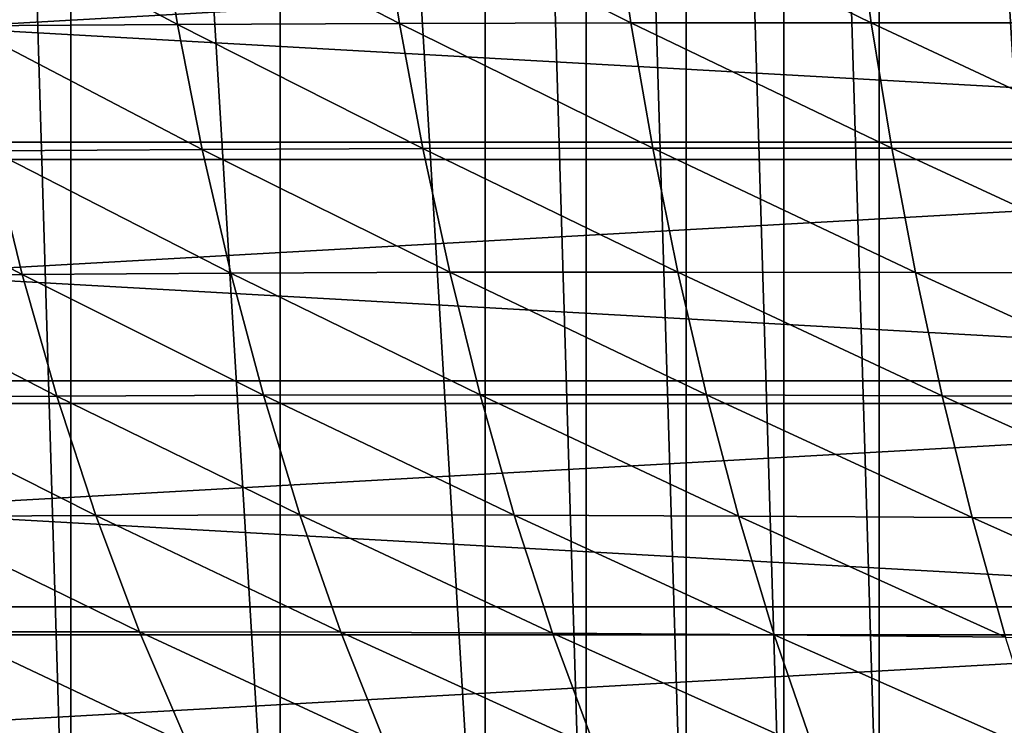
# Model space of a CAD drawing. Header units: metres. Extents: x -23 to 245, y -35 to 23.
# Tile 19 of 166: x -0.49 to 8.91, y -12.83 to -6.09. Entities that reach past the tile are written whole.
import ezdxf

# ---------------------------------------------------------------- set-up
doc = ezdxf.new("R2010")
doc.units = ezdxf.units.M
doc.layers.add('solid_509092_SW0002', color=7, linetype='CONTINUOUS')

msp = doc.modelspace()

# ---------------------------------------------------------------- linework, layer by layer
at = {"layer": 'solid_509092_SW0002'}
for points in [[(-0.002412, -16.597729, 150.25), (-1.012439, -16.566164, 150.25), (-1.009358, 16.566336, 150.25)], [(-0.002412, -16.597729, 150.25), (-1.009358, 16.566336, 150.25), (0.000948, 16.597727, 150.25)], [(1.996274, -16.479305, 150.25), (-0.002412, -16.597729, 150.25), (0.000948, 16.597727, 150.25)], [(1.996274, -16.479305, 150.25), (0.000948, 16.597727, 150.25), (1.998731, 16.478996, 150.25)], [(3.952168, -16.122015, 150.25), (1.996274, -16.479305, 150.25), (1.998731, 16.478996, 150.25)], [(3.952168, -16.122015, 150.25), (1.998731, 16.478996, 150.25), (3.954884, 16.121344, 150.25)], [(4.918567, -15.852883, 150.25), (3.952168, -16.122015, 150.25), (3.954884, 16.121344, 150.25)], [(4.918567, -15.852883, 150.25), (3.954884, 16.121344, 150.25), (4.92093, 15.852168, 150.25)], [(5.872174, -15.524376, 150.25), (4.918567, -15.852883, 150.25), (4.92093, 15.852168, 150.25)], [(5.872174, -15.524376, 150.25), (4.92093, 15.852168, 150.25), (5.874184, 15.523606, 150.25)], [(6.806518, -15.137995, 150.25), (5.872174, -15.524376, 150.25), (5.874184, 15.523606, 150.25)], [(6.806518, -15.137995, 150.25), (5.874184, 15.523606, 150.25), (6.808726, 15.13699, 150.25)], [(7.713939, -14.696873, 150.25), (6.806518, -15.137995, 150.25), (6.808726, 15.13699, 150.25)], [(7.713939, -14.696873, 150.25), (6.808726, 15.13699, 150.25), (7.715706, 14.695975, 150.25)], [(9.426302, -13.663809, 150.25), (7.713939, -14.696873, 150.25), (7.715706, 14.695975, 150.25)], [(9.426302, -13.663809, 150.25), (7.715706, 14.695975, 150.25), (9.427562, 13.662889, 150.25)], [(-21.449696, -4.889658, 150), (-20.767118, -7.261229, 150), (21.44969, -4.889684, 150)], [(-20.767118, -7.261229, 150), (20.767111, -7.261254, 150), (21.44969, -4.889684, 150)], [(0.819773, -4.932188, 253.285614), (-1.216261, -4.945068, 251.010025), (1.016095, -6.138332, 253.093307)], [(-1.216261, -4.945068, 251.010025), (-1.008327, -6.152609, 250.820786), (1.016095, -6.138332, 253.093307)], [(2.948862, -4.922986, 255.38443), (0.819773, -4.932188, 253.285614), (3.134357, -6.128524, 255.190445)], [(0.819773, -4.932188, 253.285614), (1.016095, -6.138332, 253.093307), (3.134357, -6.128524, 255.190445)], [(5.168158, -4.917336, 257.317749), (2.948862, -4.922986, 255.38443), (5.343215, -6.123028, 257.122986)], [(2.948862, -4.922986, 255.38443), (3.134357, -6.128524, 255.190445), (5.343215, -6.123028, 257.122986)], [(7.474958, -4.915018, 259.101715), (5.168158, -4.917336, 257.317749), (7.639802, -6.121576, 258.906799)], [(5.168158, -4.917336, 257.317749), (5.343215, -6.123028, 257.122986), (7.639802, -6.121576, 258.906799)], [(7.474958, -4.915018, 259.101715), (7.639802, -6.121576, 258.906799), (10.019849, -6.123888, 260.556)], [(9.865095, -4.915803, 260.750824), (7.474958, -4.915018, 259.101715), (10.019849, -6.123888, 260.556)], [(21.937191, -5.000778), (21.239103, -7.426245), (-21.937164, -5.000894)], [(21.239103, -7.426245), (-21.239061, -7.426363), (-21.937164, -5.000894)], [(1.016095, -6.138332, 253.093307), (-1.008327, -6.152609, 250.820786), (1.252226, -7.331752, 252.862198)], [(-1.008327, -6.152609, 250.820786), (-0.757669, -7.346088, 250.593704), (1.252226, -7.331752, 252.862198)], [(3.134357, -6.128524, 255.190445), (1.016095, -6.138332, 253.093307), (3.356947, -7.322536, 254.956955)], [(1.016095, -6.138332, 253.093307), (1.252226, -7.331752, 252.862198), (3.356947, -7.322536, 254.956955)], [(5.343215, -6.123028, 257.122986), (3.134357, -6.128524, 255.190445), (5.552795, -7.318263, 256.888275)], [(3.134357, -6.128524, 255.190445), (3.356947, -7.322536, 254.956955), (5.552795, -7.318263, 256.888275)], [(7.639802, -6.121576, 258.906799), (5.343215, -6.123028, 257.122986), (7.836718, -7.318619, 258.67157)], [(5.343215, -6.123028, 257.122986), (5.552795, -7.318263, 256.888275), (7.836718, -7.318619, 258.67157)], [(7.639802, -6.121576, 258.906799), (7.836718, -7.318619, 258.67157), (10.204324, -7.323278, 260.320679)], [(10.019849, -6.123888, 260.556), (7.639802, -6.121576, 258.906799), (10.204324, -7.323278, 260.320679)], [(-20.767118, -7.261229, 150), (-19.823303, -9.541289, 150), (20.767111, -7.261254, 150)], [(-19.823303, -9.541289, 150), (19.823292, -9.541313, 150), (20.767111, -7.261254, 150)], [(1.252226, -7.331752, 252.862198), (-0.757669, -7.346088, 250.593704), (1.525937, -8.511942, 252.594528)], [(3.356947, -7.322536, 254.956955), (1.252226, -7.331752, 252.862198), (3.614351, -8.504766, 254.686127)], [(1.252226, -7.331752, 252.862198), (1.525937, -8.511942, 252.594528), (3.614351, -8.504766, 254.686127)], [(5.552795, -7.318263, 256.888275), (3.356947, -7.322536, 254.956955), (5.794588, -8.502988, 256.615601)], [(3.356947, -7.322536, 254.956955), (3.614351, -8.504766, 254.686127), (5.794588, -8.502988, 256.615601)], [(5.552795, -7.318263, 256.888275), (5.794588, -8.502988, 256.615601), (8.063385, -8.50626, 258.397919)], [(7.836718, -7.318619, 258.67157), (5.552795, -7.318263, 256.888275), (8.063385, -8.50626, 258.397919)], [(7.836718, -7.318619, 258.67157), (8.063385, -8.50626, 258.397919), (10.416217, -8.514218, 260.04657)], [(10.204324, -7.323278, 260.320679), (7.836718, -7.318619, 258.67157), (10.416217, -8.514218, 260.04657)], [(21.239103, -7.426245), (20.27384, -9.758122), (-21.239061, -7.426363)], [(20.27384, -9.758122), (-20.273788, -9.758232), (-21.239061, -7.426363)], [(-0.757669, -7.346088, 250.593704), (-2.667628, -7.365501, 248.150452), (-0.466462, -8.524705, 250.331131)], [(-2.667628, -7.365501, 248.150452), (-2.356776, -8.542994, 247.895706), (-0.466462, -8.524705, 250.331131)], [(-0.757669, -7.346088, 250.593704), (-0.466462, -8.524705, 250.331131), (1.525937, -8.511942, 252.594528)], [(-0.466462, -8.524705, 250.331131), (-2.356776, -8.542994, 247.895706), (-0.135994, -9.686716, 250.034592)], [(-2.356776, -8.542994, 247.895706), (-2.003413, -9.701745, 247.60849), (-0.135994, -9.686716, 250.034592)], [(1.525937, -8.511942, 252.594528), (-0.466462, -8.524705, 250.331131), (1.835906, -9.677435, 252.291718)], [(-0.466462, -8.524705, 250.331131), (-0.135994, -9.686716, 250.034592), (1.835906, -9.677435, 252.291718)], [(3.614351, -8.504766, 254.686127), (1.525937, -8.511942, 252.594528), (3.905214, -9.673991, 254.379242)], [(1.525937, -8.511942, 252.594528), (1.835906, -9.677435, 252.291718), (3.905214, -9.673991, 254.379242)], [(5.794588, -8.502988, 256.615601), (3.614351, -8.504766, 254.686127), (6.067214, -9.67619, 256.306183)], [(3.614351, -8.504766, 254.686127), (3.905214, -9.673991, 254.379242), (6.067214, -9.67619, 256.306183)], [(5.794588, -8.502988, 256.615601), (6.067214, -9.67619, 256.306183), (8.318415, -9.683662, 258.086975)], [(8.063385, -8.50626, 258.397919), (5.794588, -8.502988, 256.615601), (8.318415, -9.683662, 258.086975)], [(8.063385, -8.50626, 258.397919), (8.318415, -9.683662, 258.086975), (10.654147, -9.69602, 259.734711)], [(10.416217, -8.514218, 260.04657), (8.063385, -8.50626, 258.397919), (10.654147, -9.69602, 259.734711)], [(-19.823303, -9.541289, 150), (-18.630362, -11.700833, 150), (19.823292, -9.541313, 150)], [(-18.630362, -11.700833, 150), (18.630348, -11.700855, 150), (19.823292, -9.541313, 150)], [(1.835906, -9.677435, 252.291718), (-0.135994, -9.686716, 250.034592), (2.184147, -10.822997, 251.951721)], [(3.905214, -9.673991, 254.379242), (1.835906, -9.677435, 252.291718), (4.231537, -10.825195, 254.034164)], [(1.835906, -9.677435, 252.291718), (2.184147, -10.822997, 251.951721), (4.231537, -10.825195, 254.034164)], [(3.905214, -9.673991, 254.379242), (4.231537, -10.825195, 254.034164), (6.372638, -10.833076, 255.957794)], [(6.067214, -9.67619, 256.306183), (3.905214, -9.673991, 254.379242), (6.372638, -10.833076, 255.957794)], [(6.067214, -9.67619, 256.306183), (6.372638, -10.833076, 255.957794), (8.603721, -10.846257, 257.736481)], [(8.318415, -9.683662, 258.086975), (6.067214, -9.67619, 256.306183), (8.603721, -10.846257, 257.736481)], [(8.318415, -9.683662, 258.086975), (8.603721, -10.846257, 257.736481), (10.919962, -10.864335, 259.382843)], [(10.654147, -9.69602, 259.734711), (8.318415, -9.683662, 258.086975), (10.919962, -10.864335, 259.382843)], [(20.27384, -9.758122), (19.053789, -11.966744), (-20.273788, -9.758232)], [(19.053789, -11.966744), (-19.053724, -11.966849), (-20.273788, -9.758232)], [(-0.135994, -9.686716, 250.034592), (-2.003413, -9.701745, 247.60849), (0.235718, -10.826671, 249.702133)], [(-2.003413, -9.701745, 247.60849), (-1.605657, -10.836091, 247.286942), (0.235718, -10.826671, 249.702133)], [(-0.135994, -9.686716, 250.034592), (0.235718, -10.826671, 249.702133), (2.184147, -10.822997, 251.951721)], [(0.235718, -10.826671, 249.702133), (-1.605657, -10.836091, 247.286942), (0.65153, -11.938209, 249.331024)], [(-1.605657, -10.836091, 247.286942), (-1.160786, -11.939486, 246.928467), (0.65153, -11.938209, 249.331024)], [(2.184147, -10.822997, 251.951721), (0.235718, -10.826671, 249.702133), (2.57357, -11.942467, 251.571671)], [(0.235718, -10.826671, 249.702133), (0.65153, -11.938209, 249.331024), (2.57357, -11.942467, 251.571671)], [(2.184147, -10.822997, 251.951721), (2.57357, -11.942467, 251.571671), (4.596239, -11.952431, 253.647964)], [(4.231537, -10.825195, 254.034164), (2.184147, -10.822997, 251.951721), (4.596239, -11.952431, 253.647964)], [(4.231537, -10.825195, 254.034164), (4.596239, -11.952431, 253.647964), (6.713754, -11.967921, 255.567474)], [(6.372638, -10.833076, 255.957794), (4.231537, -10.825195, 254.034164), (6.713754, -11.967921, 255.567474)], [(6.372638, -10.833076, 255.957794), (6.713754, -11.967921, 255.567474), (8.922145, -11.988553, 257.343475)], [(8.603721, -10.846257, 257.736481), (6.372638, -10.833076, 255.957794), (8.922145, -11.988553, 257.343475)], [(8.603721, -10.846257, 257.736481), (8.922145, -11.988553, 257.343475), (11.216434, -12.013917, 258.988007)], [(10.919962, -10.864335, 259.382843), (8.603721, -10.846257, 257.736481), (11.216434, -12.013917, 258.988007)], [(-18.630362, -11.700833, 150), (-17.202869, -13.713504, 150), (18.630348, -11.700855, 150)], [(-17.202869, -13.713504, 150), (17.202854, -13.713523, 150), (18.630348, -11.700855, 150)], [(0.65153, -11.938209, 249.331024), (-1.160786, -11.939486, 246.928467), (1.114295, -13.014945, 248.918518)], [(-1.160786, -11.939486, 246.928467), (-0.666085, -13.005363, 246.530426), (1.114295, -13.014945, 248.918518)], [(0.65153, -11.938209, 249.331024), (1.114295, -13.014945, 248.918518), (3.007089, -13.029661, 251.148758)], [(2.57357, -11.942467, 251.571671), (0.65153, -11.938209, 249.331024), (3.007089, -13.029661, 251.148758)], [(19.053789, -11.966744), (17.593859, -14.025155), (-19.053724, -11.966849)], [(17.593859, -14.025155), (-17.593781, -14.025252), (-19.053724, -11.966849)], [(2.57357, -11.942467, 251.571671), (3.007089, -13.029661, 251.148758), (5.002243, -13.049724, 253.217743)], [(4.596239, -11.952431, 253.647964), (2.57357, -11.942467, 251.571671), (5.002243, -13.049724, 253.217743)], [(4.596239, -11.952431, 253.647964), (5.002243, -13.049724, 253.217743), (7.093462, -13.074975, 255.132263)], [(6.713754, -11.967921, 255.567474), (4.596239, -11.952431, 253.647964), (7.093462, -13.074975, 255.132263)], [(6.713754, -11.967921, 255.567474), (7.093462, -13.074975, 255.132263), (9.276537, -13.105034, 256.904938)], [(8.922145, -11.988553, 257.343475), (6.713754, -11.967921, 255.567474), (9.276537, -13.105034, 256.904938)]]:
    msp.add_3dface(points, dxfattribs=at)

doc.saveas('drawing.dxf')
